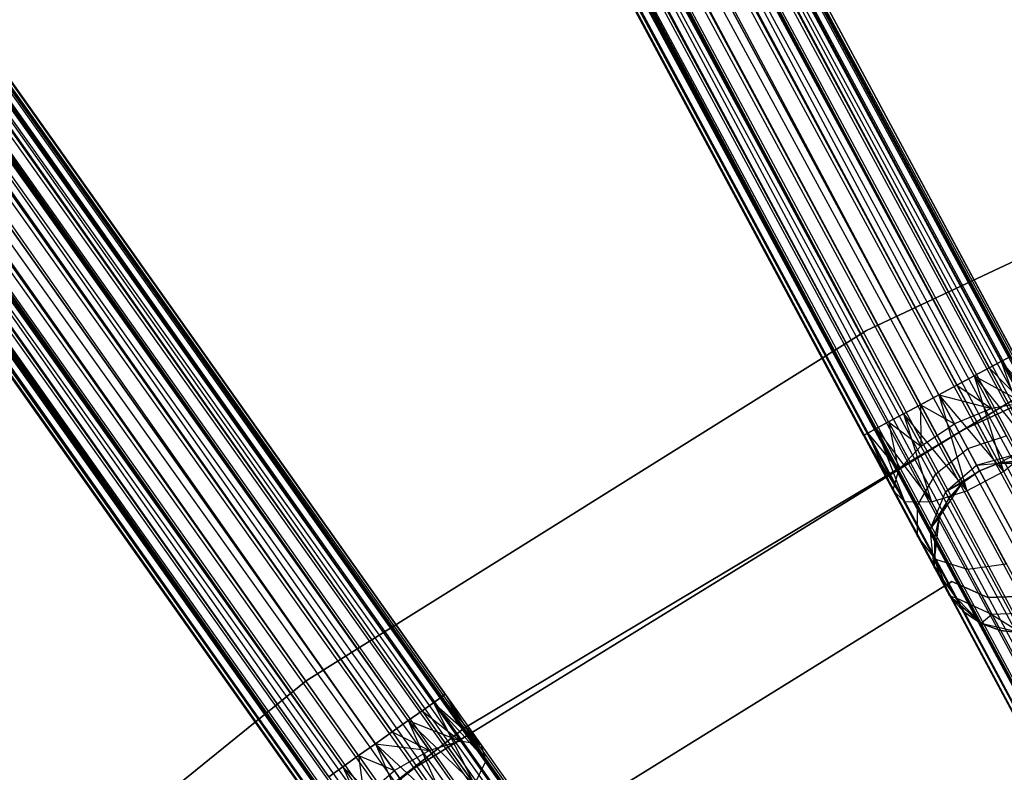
# Model space of a CAD drawing. Extents: x -189 to 189, y -189 to 189.
# Tile 143 of 256: x -40.21 to -28.79, y 50.56 to 59.3. Entities that reach past the tile are written whole.
import ezdxf

# ---------------------------------------------------------------- set-up
doc = ezdxf.new("R2010")
doc.units = 0
doc.header["$LTSCALE"] = 25.4
doc.layers.get('0').update_dxf_attribs({"linetype": 'CONTINUOUS'})

# ---------------------------------------------------------------- blocks, each defined once
blk = doc.blocks.new('NL2500012474_STL')
at = {"color": 0}
for p, q in [((112.419, 148.864, 177.855), (171.67, 38.525, 177.855)), ((112.419, 148.864, 177.855), (171.67, 38.525, 177.855)), ((112.419, 148.864, 177.855), (171.572, 38.472, 178.068)), ((112.419, 148.864, 177.855), (171.572, 38.472, 178.068)), ((112.419, 148.864, 177.855), (171.431, 38.396, 178.249)), ((112.419, 148.864, 177.855), (171.431, 38.396, 178.249)), ((112.47, 148.891, 177.379), (171.721, 38.552, 177.379)), ((112.47, 148.891, 177.379), (171.721, 38.552, 177.621)), ((112.47, 148.891, 177.379), (171.721, 38.552, 177.379)), ((112.47, 148.891, 177.379), (171.721, 38.552, 177.621)), ((112.47, 148.891, 177.379), (171.67, 38.525, 177.855)), ((112.47, 148.891, 177.379), (171.67, 38.525, 177.855)), ((112.18, 148.735, 178.249), (171.431, 38.396, 178.249)), ((112.18, 148.735, 178.249), (171.431, 38.396, 178.249)), ((112.18, 148.735, 178.249), (171.256, 38.302, 178.385)), ((112.18, 148.735, 178.249), (171.256, 38.302, 178.385)), ((112.18, 148.735, 178.249), (171.057, 38.195, 178.471)), ((112.18, 148.735, 178.249), (171.057, 38.195, 178.471)), ((112.321, 148.811, 176.932), (171.572, 38.472, 176.932)), ((112.321, 148.811, 176.932), (171.572, 38.472, 176.932)), ((112.321, 148.811, 176.932), (171.67, 38.525, 177.145)), ((112.321, 148.811, 176.932), (171.67, 38.525, 177.145)), ((112.321, 148.811, 176.932), (171.721, 38.552, 177.379)), ((112.321, 148.811, 176.932), (171.721, 38.552, 177.379)), ((112.005, 148.642, 176.615), (171.256, 38.302, 176.615)), ((112.005, 148.642, 176.615), (171.256, 38.302, 176.615)), ((112.005, 148.642, 176.615), (171.431, 38.396, 176.751)), ((112.005, 148.642, 176.615), (171.431, 38.396, 176.751)), ((112.005, 148.642, 176.615), (171.572, 38.472, 176.932)), ((112.005, 148.642, 176.615), (171.572, 38.472, 176.932)), ((111.806, 148.535, 178.471), (171.057, 38.195, 178.471)), ((111.806, 148.535, 178.471), (171.057, 38.195, 178.471)), ((171.256, 38.302, 176.615), (111.596, 148.422, 176.5)), ((111.596, 148.422, 178.5), (170.847, 38.082, 178.5)), ((111.596, 148.422, 178.5), (170.847, 38.082, 178.5)), ((171.057, 38.195, 176.529), (111.596, 148.422, 176.5)), ((171.256, 38.302, 176.615), (111.596, 148.422, 176.5)), ((171.057, 38.195, 176.529), (111.596, 148.422, 176.5)), ((170.847, 38.082, 176.5), (111.596, 148.422, 176.5)), ((170.847, 38.082, 176.5), (111.596, 148.422, 176.5)), ((111.385, 148.308, 178.471), (170.636, 37.969, 178.471)), ((111.385, 148.308, 178.471), (170.636, 37.969, 178.471)), ((111.385, 148.308, 178.471), (170.437, 37.862, 178.385)), ((111.385, 148.308, 178.471), (170.437, 37.862, 178.385)), ((111.385, 148.308, 178.471), (170.262, 37.769, 178.249)), ((111.385, 148.308, 178.471), (170.262, 37.769, 178.249)), ((111.186, 148.202, 176.615), (170.437, 37.862, 176.615)), ((170.847, 38.082, 176.5), (111.186, 148.202, 176.615)), ((170.847, 38.082, 176.5), (111.186, 148.202, 176.615)), ((170.636, 37.969, 176.529), (111.186, 148.202, 176.615)), ((170.636, 37.969, 176.529), (111.186, 148.202, 176.615)), ((111.186, 148.202, 176.615), (170.437, 37.862, 176.615)), ((170.437, 37.862, 176.615), (110.87, 148.032, 176.932)), ((170.262, 37.769, 176.751), (110.87, 148.032, 176.932)), ((170.437, 37.862, 176.615), (110.87, 148.032, 176.932)), ((170.262, 37.769, 176.751), (110.87, 148.032, 176.932)), ((170.122, 37.693, 176.932), (110.87, 148.032, 176.932)), ((170.122, 37.693, 176.932), (110.87, 148.032, 176.932)), ((111.011, 148.108, 178.249), (170.262, 37.769, 178.249)), ((111.011, 148.108, 178.249), (170.262, 37.769, 178.249)), ((111.011, 148.108, 178.249), (170.122, 37.693, 178.068)), ((111.011, 148.108, 178.249), (170.122, 37.693, 178.068)), ((110.721, 147.952, 177.379), (169.972, 37.613, 177.621)), ((110.721, 147.952, 177.379), (169.972, 37.613, 177.379)), ((110.721, 147.952, 177.379), (169.972, 37.613, 177.621)), ((170.122, 37.693, 176.932), (110.721, 147.952, 177.379)), ((170.122, 37.693, 176.932), (110.721, 147.952, 177.379)), ((170.023, 37.64, 177.145), (110.721, 147.952, 177.379)), ((170.023, 37.64, 177.145), (110.721, 147.952, 177.379)), ((110.721, 147.952, 177.379), (169.972, 37.613, 177.379)), ((110.772, 147.979, 177.855), (170.122, 37.693, 178.068)), ((110.772, 147.979, 177.855), (170.122, 37.693, 178.068)), ((110.772, 147.979, 177.855), (170.023, 37.64, 177.855)), ((110.772, 147.979, 177.855), (170.023, 37.64, 177.855)), ((110.772, 147.979, 177.855), (169.972, 37.613, 177.621)), ((110.772, 147.979, 177.855), (169.972, 37.613, 177.621)), ((162.638, 55.467, 27.621), (116.058, 142.087, 27.145)), ((162.638, 55.467, 27.621), (116.058, 142.087, 27.145)), ((162.638, 55.467, 27.379), (116.058, 142.087, 27.145)), ((162.587, 55.44, 27.145), (116.058, 142.087, 27.145)), ((162.638, 55.467, 27.379), (116.058, 142.087, 27.145)), ((162.587, 55.44, 27.145), (116.058, 142.087, 27.145)), ((162.488, 55.387, 26.932), (116.058, 142.087, 27.145)), ((162.488, 55.387, 26.932), (116.058, 142.087, 27.145)), ((162.488, 55.387, 28.068), (116.109, 142.115, 27.621)), ((162.587, 55.44, 27.855), (116.109, 142.115, 27.621)), ((162.488, 55.387, 28.068), (116.109, 142.115, 27.621)), ((162.587, 55.44, 27.855), (116.109, 142.115, 27.621)), ((162.638, 55.467, 27.621), (116.109, 142.115, 27.621)), ((162.638, 55.467, 27.621), (116.109, 142.115, 27.621)), ((162.173, 55.218, 28.385), (115.96, 142.034, 28.068)), ((162.347, 55.311, 28.249), (115.96, 142.034, 28.068)), ((162.173, 55.218, 28.385), (115.96, 142.034, 28.068)), ((162.347, 55.311, 28.249), (115.96, 142.034, 28.068)), ((162.488, 55.387, 28.068), (115.96, 142.034, 28.068)), ((162.488, 55.387, 28.068), (115.96, 142.034, 28.068)), ((161.763, 54.998, 28.5), (115.644, 141.865, 28.385)), ((161.974, 55.111, 28.471), (115.644, 141.865, 28.385)), ((161.763, 54.998, 28.5), (115.644, 141.865, 28.385)), ((161.974, 55.111, 28.471), (115.644, 141.865, 28.385)), ((162.173, 55.218, 28.385), (115.644, 141.865, 28.385)), ((162.173, 55.218, 28.385), (115.644, 141.865, 28.385)), ((162.488, 55.387, 26.932), (115.819, 141.959, 26.751)), ((162.347, 55.311, 26.751), (115.819, 141.959, 26.751)), ((162.488, 55.387, 26.932), (115.819, 141.959, 26.751)), ((162.347, 55.311, 26.751), (115.819, 141.959, 26.751)), ((162.173, 55.218, 26.615), (115.819, 141.959, 26.751)), ((162.173, 55.218, 26.615), (115.819, 141.959, 26.751)), ((162.173, 55.218, 26.615), (115.445, 141.758, 26.529)), ((162.173, 55.218, 26.615), (115.445, 141.758, 26.529)), ((161.974, 55.111, 26.529), (115.445, 141.758, 26.529)), ((161.974, 55.111, 26.529), (115.445, 141.758, 26.529)), ((115.235, 141.645, 28.5), (161.763, 54.998, 28.5)), ((161.763, 54.998, 26.5), (115.235, 141.645, 26.5)), ((161.763, 54.998, 26.5), (115.235, 141.645, 26.5)), ((161.354, 54.778, 28.385), (115.235, 141.645, 28.5)), ((161.354, 54.778, 28.385), (115.235, 141.645, 28.5)), ((161.552, 54.884, 28.471), (115.235, 141.645, 28.5)), ((161.552, 54.884, 28.471), (115.235, 141.645, 28.5)), ((115.235, 141.645, 28.5), (161.763, 54.998, 28.5)), ((161.552, 54.884, 26.529), (115.024, 141.532, 26.529)), ((161.552, 54.884, 26.529), (115.024, 141.532, 26.529)), ((161.354, 54.778, 26.615), (115.024, 141.532, 26.529)), ((161.354, 54.778, 26.615), (115.024, 141.532, 26.529)), ((161.038, 54.608, 28.068), (114.825, 141.425, 28.385)), ((161.179, 54.684, 28.249), (114.825, 141.425, 28.385)), ((161.038, 54.608, 28.068), (114.825, 141.425, 28.385)), ((161.179, 54.684, 28.249), (114.825, 141.425, 28.385)), ((161.354, 54.778, 28.385), (114.825, 141.425, 28.385)), ((161.354, 54.778, 28.385), (114.825, 141.425, 28.385)), ((161.354, 54.778, 26.615), (114.65, 141.331, 26.751)), ((161.179, 54.684, 26.751), (114.65, 141.331, 26.751)), ((161.354, 54.778, 26.615), (114.65, 141.331, 26.751)), ((161.179, 54.684, 26.751), (114.65, 141.331, 26.751)), ((161.038, 54.608, 26.932), (114.65, 141.331, 26.751)), ((161.038, 54.608, 26.932), (114.65, 141.331, 26.751)), ((160.939, 54.555, 27.145), (114.36, 141.175, 27.621)), ((160.889, 54.528, 27.379), (114.36, 141.175, 27.621)), ((160.939, 54.555, 27.145), (114.36, 141.175, 27.621)), ((160.889, 54.528, 27.379), (114.36, 141.175, 27.621)), ((160.889, 54.528, 27.621), (114.36, 141.175, 27.621)), ((160.889, 54.528, 27.621), (114.36, 141.175, 27.621)), ((161.038, 54.608, 26.932), (114.411, 141.203, 27.145)), ((161.038, 54.608, 26.932), (114.411, 141.203, 27.145)), ((160.939, 54.555, 27.145), (114.411, 141.203, 27.145)), ((160.939, 54.555, 27.145), (114.411, 141.203, 27.145)), ((160.889, 54.528, 27.621), (114.51, 141.256, 28.068)), ((160.939, 54.555, 27.855), (114.51, 141.256, 28.068)), ((160.889, 54.528, 27.621), (114.51, 141.256, 28.068)), ((160.939, 54.555, 27.855), (114.51, 141.256, 28.068)), ((161.038, 54.608, 28.068), (114.51, 141.256, 28.068)), ((161.038, 54.608, 28.068), (114.51, 141.256, 28.068)), ((94.631, 137.975, 176.932), (166.993, 35.753, 176.932)), ((94.631, 137.975, 176.932), (166.993, 35.753, 176.932)), ((94.631, 137.975, 176.932), (167.084, 35.818, 177.145)), ((94.631, 137.975, 176.932), (167.084, 35.818, 177.145)), ((94.631, 137.975, 176.932), (167.131, 35.852, 177.379)), ((94.631, 137.975, 176.932), (167.131, 35.852, 177.379)), ((94.723, 138.04, 177.855), (167.084, 35.818, 177.855)), ((94.723, 138.04, 177.855), (167.084, 35.818, 177.855)), ((94.723, 138.04, 177.855), (166.993, 35.753, 178.068)), ((94.723, 138.04, 177.855), (166.993, 35.753, 178.068)), ((94.723, 138.04, 177.855), (166.862, 35.661, 178.249)), ((94.723, 138.04, 177.855), (166.862, 35.661, 178.249)), ((94.77, 138.073, 177.379), (167.131, 35.852, 177.379)), ((94.77, 138.073, 177.379), (167.131, 35.852, 177.621)), ((94.77, 138.073, 177.379), (167.131, 35.852, 177.379)), ((94.77, 138.073, 177.379), (167.131, 35.852, 177.621)), ((94.77, 138.073, 177.379), (167.084, 35.818, 177.855)), ((94.77, 138.073, 177.379), (167.084, 35.818, 177.855)), ((94.501, 137.883, 178.249), (166.862, 35.661, 178.249)), ((94.501, 137.883, 178.249), (166.862, 35.661, 178.249)), ((94.501, 137.883, 178.249), (166.7, 35.546, 178.385)), ((94.501, 137.883, 178.249), (166.7, 35.546, 178.385)), ((94.501, 137.883, 178.249), (166.516, 35.416, 178.471)), ((94.501, 137.883, 178.249), (166.516, 35.416, 178.471)), ((94.339, 137.768, 176.615), (166.7, 35.546, 176.615)), ((94.339, 137.768, 176.615), (166.7, 35.546, 176.615)), ((94.339, 137.768, 176.615), (166.862, 35.661, 176.751)), ((94.339, 137.768, 176.615), (166.862, 35.661, 176.751)), ((94.339, 137.768, 176.615), (166.993, 35.753, 176.932)), ((94.339, 137.768, 176.615), (166.993, 35.753, 176.932)), ((94.155, 137.638, 178.471), (166.516, 35.416, 178.471)), ((94.155, 137.638, 178.471), (166.516, 35.416, 178.471)), ((166.7, 35.546, 176.615), (93.96, 137.5, 176.5)), ((93.96, 137.5, 178.5), (166.321, 35.278, 178.5)), ((93.96, 137.5, 178.5), (166.321, 35.278, 178.5)), ((166.516, 35.416, 176.529), (93.96, 137.5, 176.5)), ((166.7, 35.546, 176.615), (93.96, 137.5, 176.5)), ((166.516, 35.416, 176.529), (93.96, 137.5, 176.5)), ((166.321, 35.278, 176.5), (93.96, 137.5, 176.5)), ((166.321, 35.278, 176.5), (93.96, 137.5, 176.5)), ((93.764, 137.362, 178.471), (166.126, 35.14, 178.471)), ((93.764, 137.362, 178.471), (166.126, 35.14, 178.471)), ((93.764, 137.362, 178.471), (165.942, 35.009, 178.385)), ((93.764, 137.362, 178.471), (165.942, 35.009, 178.385)), ((93.764, 137.362, 178.471), (165.78, 34.895, 178.249)), ((93.764, 137.362, 178.471), (165.78, 34.895, 178.249)), ((93.58, 137.231, 176.615), (165.942, 35.009, 176.615)), ((166.321, 35.278, 176.5), (93.58, 137.231, 176.615)), ((166.321, 35.278, 176.5), (93.58, 137.231, 176.615)), ((166.126, 35.14, 176.529), (93.58, 137.231, 176.615)), ((166.126, 35.14, 176.529), (93.58, 137.231, 176.615)), ((93.58, 137.231, 176.615), (165.942, 35.009, 176.615)), ((93.419, 137.117, 178.249), (165.78, 34.895, 178.249)), ((93.419, 137.117, 178.249), (165.78, 34.895, 178.249)), ((93.419, 137.117, 178.249), (165.649, 34.802, 178.068)), ((93.419, 137.117, 178.249), (165.649, 34.802, 178.068)), ((93.197, 136.96, 177.855), (165.649, 34.802, 178.068)), ((93.197, 136.96, 177.855), (165.649, 34.802, 178.068)), ((93.197, 136.96, 177.855), (165.558, 34.738, 177.855)), ((93.197, 136.96, 177.855), (165.558, 34.738, 177.855)), ((93.197, 136.96, 177.855), (165.511, 34.704, 177.621)), ((93.197, 136.96, 177.855), (165.511, 34.704, 177.621)), ((165.942, 35.009, 176.615), (93.288, 137.024, 176.932)), ((165.78, 34.895, 176.751), (93.288, 137.024, 176.932)), ((165.942, 35.009, 176.615), (93.288, 137.024, 176.932)), ((165.78, 34.895, 176.751), (93.288, 137.024, 176.932)), ((165.649, 34.802, 176.932), (93.288, 137.024, 176.932)), ((165.649, 34.802, 176.932), (93.288, 137.024, 176.932)), ((93.15, 136.926, 177.379), (165.511, 34.704, 177.621)), ((93.15, 136.926, 177.379), (165.511, 34.704, 177.379)), ((93.15, 136.926, 177.379), (165.511, 34.704, 177.621)), ((165.649, 34.802, 176.932), (93.15, 136.926, 177.379)), ((165.649, 34.802, 176.932), (93.15, 136.926, 177.379)), ((165.558, 34.738, 177.145), (93.15, 136.926, 177.379)), ((165.558, 34.738, 177.145), (93.15, 136.926, 177.379)), ((93.15, 136.926, 177.379), (165.511, 34.704, 177.379)), ((155.607, 51.217, 28.385), (99.076, 131.697, 28.068)), ((155.769, 51.332, 28.249), (99.076, 131.697, 28.068)), ((155.607, 51.217, 28.385), (99.076, 131.697, 28.068)), ((155.769, 51.332, 28.249), (99.076, 131.697, 28.068)), ((155.9, 51.424, 28.068), (99.076, 131.697, 28.068)), ((155.9, 51.424, 28.068), (99.076, 131.697, 28.068)), ((156.038, 51.523, 27.621), (99.167, 131.762, 27.145)), ((156.038, 51.523, 27.621), (99.167, 131.762, 27.145)), ((156.038, 51.523, 27.379), (99.167, 131.762, 27.145)), ((155.991, 51.489, 27.145), (99.167, 131.762, 27.145)), ((156.038, 51.523, 27.379), (99.167, 131.762, 27.145)), ((155.991, 51.489, 27.145), (99.167, 131.762, 27.145)), ((155.9, 51.424, 26.932), (99.167, 131.762, 27.145)), ((155.9, 51.424, 26.932), (99.167, 131.762, 27.145)), ((155.9, 51.424, 28.068), (99.214, 131.795, 27.621)), ((155.991, 51.489, 27.855), (99.214, 131.795, 27.621)), ((155.9, 51.424, 28.068), (99.214, 131.795, 27.621)), ((155.991, 51.489, 27.855), (99.214, 131.795, 27.621)), ((156.038, 51.523, 27.621), (99.214, 131.795, 27.621)), ((156.038, 51.523, 27.621), (99.214, 131.795, 27.621)), ((155.9, 51.424, 26.932), (98.945, 131.605, 26.751)), ((155.769, 51.332, 26.751), (98.945, 131.605, 26.751)), ((155.9, 51.424, 26.932), (98.945, 131.605, 26.751)), ((155.769, 51.332, 26.751), (98.945, 131.605, 26.751)), ((155.607, 51.217, 26.615), (98.945, 131.605, 26.751)), ((155.607, 51.217, 26.615), (98.945, 131.605, 26.751)), ((155.228, 50.949, 28.5), (98.783, 131.49, 28.385)), ((155.423, 51.087, 28.471), (98.783, 131.49, 28.385)), ((155.228, 50.949, 28.5), (98.783, 131.49, 28.385)), ((155.423, 51.087, 28.471), (98.783, 131.49, 28.385)), ((155.607, 51.217, 28.385), (98.783, 131.49, 28.385)), ((155.607, 51.217, 28.385), (98.783, 131.49, 28.385)), ((155.607, 51.217, 26.615), (98.599, 131.36, 26.529)), ((155.607, 51.217, 26.615), (98.599, 131.36, 26.529)), ((155.423, 51.087, 26.529), (98.599, 131.36, 26.529)), ((155.423, 51.087, 26.529), (98.599, 131.36, 26.529)), ((98.404, 131.222, 28.5), (155.228, 50.949, 28.5)), ((155.228, 50.949, 26.5), (98.404, 131.222, 26.5)), ((155.228, 50.949, 26.5), (98.404, 131.222, 26.5)), ((154.849, 50.68, 28.385), (98.404, 131.222, 28.5)), ((154.849, 50.68, 28.385), (98.404, 131.222, 28.5)), ((155.033, 50.811, 28.471), (98.404, 131.222, 28.5)), ((155.033, 50.811, 28.471), (98.404, 131.222, 28.5)), ((98.404, 131.222, 28.5), (155.228, 50.949, 28.5)), ((155.033, 50.811, 26.529), (98.209, 131.083, 26.529)), ((155.033, 50.811, 26.529), (98.209, 131.083, 26.529)), ((154.849, 50.68, 26.615), (98.209, 131.083, 26.529)), ((154.849, 50.68, 26.615), (98.209, 131.083, 26.529)), ((154.556, 50.473, 28.068), (98.025, 130.953, 28.385)), ((154.687, 50.566, 28.249), (98.025, 130.953, 28.385)), ((154.556, 50.473, 28.068), (98.025, 130.953, 28.385)), ((154.687, 50.566, 28.249), (98.025, 130.953, 28.385)), ((154.849, 50.68, 28.385), (98.025, 130.953, 28.385)), ((154.849, 50.68, 28.385), (98.025, 130.953, 28.385)), ((154.849, 50.68, 26.615), (97.863, 130.839, 26.751)), ((154.687, 50.566, 26.751), (97.863, 130.839, 26.751)), ((154.849, 50.68, 26.615), (97.863, 130.839, 26.751)), ((154.687, 50.566, 26.751), (97.863, 130.839, 26.751)), ((154.556, 50.473, 26.932), (97.863, 130.839, 26.751)), ((154.556, 50.473, 26.932), (97.863, 130.839, 26.751)), ((154.556, 50.473, 26.932), (97.641, 130.681, 27.145)), ((154.556, 50.473, 26.932), (97.641, 130.681, 27.145)), ((154.465, 50.409, 27.145), (97.641, 130.681, 27.145)), ((154.465, 50.409, 27.145), (97.641, 130.681, 27.145)), ((154.418, 50.375, 27.621), (97.732, 130.746, 28.068)), ((154.465, 50.409, 27.855), (97.732, 130.746, 28.068)), ((154.418, 50.375, 27.621), (97.732, 130.746, 28.068)), ((154.465, 50.409, 27.855), (97.732, 130.746, 28.068)), ((154.556, 50.473, 28.068), (97.732, 130.746, 28.068)), ((154.556, 50.473, 28.068), (97.732, 130.746, 28.068)), ((154.465, 50.409, 27.145), (97.594, 130.648, 27.621)), ((154.418, 50.375, 27.379), (97.594, 130.648, 27.621)), ((154.465, 50.409, 27.145), (97.594, 130.648, 27.621)), ((154.418, 50.375, 27.379), (97.594, 130.648, 27.621)), ((154.418, 50.375, 27.621), (97.594, 130.648, 27.621)), ((154.418, 50.375, 27.621), (97.594, 130.648, 27.621)), ((167.865, 59.005, 26.5), (160.923, 55.747, 26.5)), ((160.923, 55.747, 17), (167.865, 59.005, 17)), ((167.865, 59.005, 26.5), (160.923, 55.747, 26.5)), ((160.923, 55.747, 17), (167.865, 59.005, 17)), ((162.047, 54.593, 20), (168.841, 57.723, 20)), ((168.841, 57.723, 19), (162.047, 54.593, 19)), ((162.047, 54.593, 20), (168.841, 57.723, 20)), ((168.841, 57.723, 19), (162.047, 54.593, 19)), ((160.923, 55.747, 26.5), (154.424, 51.677, 26.5)), ((154.424, 51.677, 17), (160.923, 55.747, 17)), ((160.923, 55.747, 26.5), (154.424, 51.677, 26.5)), ((154.424, 51.677, 17), (160.923, 55.747, 17)), ((160.923, 55.747, 26.5), (160.923, 55.747, 17)), ((160.923, 55.747, 26.5), (160.923, 55.747, 17)), ((162.488, 55.387, 28.068), (162.587, 55.44, 27.855)), ((162.587, 55.44, 27.145), (162.488, 55.387, 26.932)), ((162.587, 55.44, 27.145), (162.488, 55.387, 26.932)), ((162.488, 55.387, 28.068), (162.587, 55.44, 27.855)), ((162.173, 55.218, 28.385), (162.347, 55.311, 28.249)), ((162.347, 55.311, 26.751), (162.173, 55.218, 26.615)), ((162.347, 55.311, 26.751), (162.173, 55.218, 26.615)), ((162.173, 55.218, 28.385), (162.347, 55.311, 28.249)), ((162.347, 55.311, 28.249), (162.488, 55.387, 28.068)), ((162.488, 55.387, 26.932), (162.347, 55.311, 26.751)), ((162.488, 55.387, 26.932), (162.347, 55.311, 26.751)), ((162.347, 55.311, 28.249), (162.488, 55.387, 28.068)), ((162.347, 55.311, 26.751), (162.747, 54.904, 26.823)), ((162.347, 55.311, 26.751), (162.747, 54.904, 26.823)), ((162.347, 55.311, 28.249), (162.845, 54.385, 28.039)), ((162.347, 55.311, 28.249), (162.845, 54.385, 28.039)), ((162.488, 55.387, 26.932), (162.747, 54.904, 26.823)), ((162.488, 55.387, 26.932), (162.747, 54.904, 26.823)), ((162.488, 55.387, 26.932), (162.978, 54.834, 27.236)), ((162.488, 55.387, 26.932), (162.978, 54.834, 27.236)), ((162.488, 55.387, 28.068), (163.013, 54.646, 27.675)), ((162.488, 55.387, 28.068), (163.013, 54.646, 27.675)), ((162.488, 55.387, 28.068), (162.845, 54.385, 28.039)), ((162.488, 55.387, 28.068), (162.845, 54.385, 28.039)), ((161.974, 55.111, 28.471), (162.173, 55.218, 28.385)), ((162.173, 55.218, 26.615), (161.974, 55.111, 26.529)), ((162.173, 55.218, 26.615), (161.974, 55.111, 26.529)), ((161.974, 55.111, 28.471), (162.173, 55.218, 28.385)), ((162.173, 55.218, 26.615), (162.374, 54.842, 26.53)), ((162.173, 55.218, 26.615), (162.374, 54.842, 26.53)), ((162.173, 55.218, 26.615), (162.747, 54.904, 26.823)), ((162.173, 55.218, 26.615), (162.747, 54.904, 26.823)), ((162.173, 55.218, 28.385), (162.845, 54.385, 28.039)), ((162.173, 55.218, 28.385), (162.845, 54.385, 28.039)), ((162.173, 55.218, 28.385), (162.512, 54.109, 28.245)), ((162.173, 55.218, 28.385), (162.512, 54.109, 28.245)), ((161.763, 54.998, 28.5), (161.974, 55.111, 28.471)), ((161.974, 55.111, 26.529), (161.763, 54.998, 26.5)), ((161.974, 55.111, 26.529), (161.763, 54.998, 26.5)), ((161.763, 54.998, 28.5), (161.974, 55.111, 28.471)), ((161.974, 55.111, 26.529), (162.374, 54.842, 26.53)), ((161.974, 55.111, 26.529), (162.374, 54.842, 26.53)), ((161.974, 55.111, 28.471), (162.512, 54.109, 28.245)), ((161.974, 55.111, 28.471), (162.512, 54.109, 28.245)), ((156.259, 51.13, 26.5), (162.809, 55.051, 26.5)), ((162.809, 55.051, 17), (156.259, 51.13, 17)), ((162.809, 55.051, 17), (156.259, 51.13, 17)), ((156.259, 51.13, 26.5), (162.809, 55.051, 26.5)), ((161.763, 54.998, 26.5), (161.552, 54.884, 26.529)), ((161.552, 54.884, 28.471), (161.763, 54.998, 28.5)), ((161.552, 54.884, 28.471), (161.763, 54.998, 28.5)), ((161.763, 54.998, 26.5), (161.552, 54.884, 26.529)), ((161.944, 54.661, 26.424), (161.763, 54.998, 26.5)), ((161.763, 54.998, 26.5), (162.374, 54.842, 26.53)), ((161.763, 54.998, 26.5), (162.374, 54.842, 26.53)), ((161.763, 54.998, 28.5), (162.512, 54.109, 28.245)), ((161.763, 54.998, 28.5), (162.512, 54.109, 28.245)), ((161.763, 54.998, 28.5), (162.09, 53.883, 28.245)), ((161.763, 54.998, 28.5), (162.09, 53.883, 28.245)), ((161.944, 54.661, 26.424), (161.763, 54.998, 26.5)), ((161.552, 54.884, 26.529), (161.354, 54.778, 26.615)), ((161.354, 54.778, 28.385), (161.552, 54.884, 28.471)), ((161.354, 54.778, 28.385), (161.552, 54.884, 28.471)), ((161.552, 54.884, 26.529), (161.354, 54.778, 26.615)), ((161.552, 54.884, 28.471), (162.09, 53.883, 28.245)), ((161.552, 54.884, 28.471), (162.09, 53.883, 28.245)), ((161.552, 54.884, 26.529), (161.556, 54.402, 26.53)), ((161.552, 54.884, 26.529), (161.556, 54.402, 26.53)), ((161.552, 54.884, 26.529), (161.944, 54.661, 26.424)), ((161.552, 54.884, 26.529), (161.944, 54.661, 26.424)), ((162.374, 54.842, 26.53), (161.944, 54.661, 26.424)), ((162.374, 54.842, 26.53), (161.944, 54.661, 26.424)), ((162.747, 54.904, 26.823), (162.374, 54.842, 26.53)), ((162.747, 54.904, 26.823), (162.374, 54.842, 26.53)), ((162.374, 54.842, 26.53), (162.545, 54.523, 26.288)), ((162.374, 54.842, 26.53), (162.545, 54.523, 26.288)), ((161.354, 54.778, 26.615), (161.179, 54.684, 26.751)), ((161.179, 54.684, 28.249), (161.354, 54.778, 28.385)), ((161.179, 54.684, 28.249), (161.354, 54.778, 28.385)), ((161.354, 54.778, 26.615), (161.179, 54.684, 26.751)), ((161.354, 54.778, 28.385), (162.09, 53.883, 28.245)), ((161.354, 54.778, 28.385), (162.09, 53.883, 28.245)), ((161.354, 54.778, 28.385), (161.677, 53.757, 28.039)), ((161.354, 54.778, 28.385), (161.677, 53.757, 28.039)), ((161.354, 54.778, 26.615), (161.556, 54.402, 26.53)), ((161.354, 54.778, 26.615), (161.556, 54.402, 26.53)), ((161.038, 54.608, 26.932), (160.939, 54.555, 27.145)), ((160.939, 54.555, 27.855), (161.038, 54.608, 28.068)), ((160.939, 54.555, 27.855), (161.038, 54.608, 28.068)), ((161.038, 54.608, 26.932), (160.939, 54.555, 27.145)), ((161.179, 54.684, 26.751), (161.038, 54.608, 26.932)), ((161.038, 54.608, 28.068), (161.179, 54.684, 28.249)), ((161.038, 54.608, 28.068), (161.179, 54.684, 28.249)), ((161.179, 54.684, 26.751), (161.038, 54.608, 26.932)), ((161.038, 54.608, 28.068), (161.677, 53.757, 28.039)), ((161.038, 54.608, 28.068), (161.677, 53.757, 28.039)), ((161.038, 54.608, 28.068), (161.366, 53.761, 27.675)), ((161.038, 54.608, 28.068), (161.366, 53.761, 27.675)), ((161.038, 54.608, 26.932), (161.297, 54.126, 26.823)), ((161.038, 54.608, 26.932), (161.297, 54.126, 26.823)), ((161.179, 54.684, 28.249), (161.677, 53.757, 28.039)), ((161.179, 54.684, 28.249), (161.677, 53.757, 28.039)), ((161.179, 54.684, 26.751), (161.297, 54.126, 26.823)), ((161.179, 54.684, 26.751), (161.297, 54.126, 26.823)), ((161.179, 54.684, 26.751), (161.556, 54.402, 26.53)), ((161.179, 54.684, 26.751), (161.556, 54.402, 26.53)), ((161.556, 54.402, 26.53), (161.944, 54.661, 26.424)), ((161.556, 54.402, 26.53), (161.944, 54.661, 26.424)), ((162.098, 54.375, 26.207), (161.944, 54.661, 26.424)), ((162.098, 54.375, 26.207), (161.944, 54.661, 26.424)), ((155.679, 50.667, 20), (162.047, 54.593, 20)), ((162.047, 54.593, 19), (155.679, 50.667, 19)), ((155.679, 50.667, 20), (162.047, 54.593, 20)), ((162.047, 54.593, 19), (155.679, 50.667, 19)), ((160.939, 54.555, 27.145), (160.889, 54.528, 27.379)), ((160.889, 54.528, 27.621), (160.939, 54.555, 27.855)), ((160.889, 54.528, 27.621), (160.939, 54.555, 27.855)), ((160.939, 54.555, 27.145), (160.889, 54.528, 27.379)), ((160.889, 54.528, 27.379), (161.229, 53.894, 27.236)), ((160.889, 54.528, 27.621), (161.229, 53.894, 27.236)), ((160.889, 54.528, 27.621), (161.366, 53.761, 27.675)), ((160.889, 54.528, 27.621), (161.366, 53.761, 27.675)), ((160.889, 54.528, 27.621), (161.229, 53.894, 27.236)), ((160.889, 54.528, 27.379), (161.229, 53.894, 27.236)), ((160.939, 54.555, 27.855), (161.366, 53.761, 27.675)), ((160.939, 54.555, 27.855), (161.366, 53.761, 27.675)), ((160.939, 54.555, 27.145), (161.229, 53.894, 27.236)), ((160.939, 54.555, 27.145), (161.229, 53.894, 27.236)), ((160.939, 54.555, 27.145), (161.297, 54.126, 26.823)), ((160.939, 54.555, 27.145), (161.297, 54.126, 26.823)), ((162.047, 54.593, 20), (162.047, 54.593, 19)), ((162.047, 54.593, 20), (162.047, 54.593, 19)), ((162.098, 54.375, 26.207), (162.545, 54.523, 26.288)), ((162.098, 54.375, 26.207), (162.545, 54.523, 26.288)), ((161.297, 54.126, 26.823), (161.556, 54.402, 26.53)), ((161.297, 54.126, 26.823), (161.556, 54.402, 26.53)), ((161.556, 54.402, 26.53), (161.727, 54.083, 26.288)), ((161.556, 54.402, 26.53), (161.727, 54.083, 26.288)), ((161.727, 54.083, 26.288), (162.098, 54.375, 26.207)), ((161.727, 54.083, 26.288), (162.098, 54.375, 26.207)), ((162.2, 54.184, 25.883), (162.098, 54.375, 26.207)), ((162.2, 54.184, 25.883), (162.098, 54.375, 26.207)), ((162.512, 54.109, 28.245), (162.845, 54.385, 28.039)), ((162.512, 54.109, 28.245), (162.845, 54.385, 28.039)), ((162.2, 54.184, 25.883), (162.66, 54.31, 25.927)), ((162.2, 54.184, 25.883), (162.66, 54.31, 25.927)), ((162.66, 54.31, 25.927), (162.461, 54.204, 25.5)), ((162.66, 54.31, 25.927), (162.461, 54.204, 25.5)), ((161.841, 53.871, 25.927), (162.2, 54.184, 25.883)), ((161.841, 53.871, 25.927), (162.2, 54.184, 25.883)), ((162.2, 54.184, 25.883), (162.461, 54.204, 25.5)), ((162.2, 54.184, 25.883), (162.461, 54.204, 25.5)), ((162.236, 54.117, 25.5), (162.2, 54.184, 25.883)), ((162.236, 54.117, 25.5), (162.2, 54.184, 25.883)), ((162.236, 54.117, 20), (162.461, 54.204, 20)), ((162.461, 54.204, 25.5), (162.236, 54.117, 25.5)), ((162.461, 54.204, 25.5), (162.236, 54.117, 25.5)), ((162.236, 54.117, 20), (162.461, 54.204, 20)), ((162.7, 54.236, 25.5), (162.461, 54.204, 25.5)), ((162.461, 54.204, 20), (162.7, 54.236, 25.5)), ((162.7, 54.236, 25.5), (162.461, 54.204, 25.5)), ((162.461, 54.204, 20), (162.7, 54.236, 25.5)), ((162.461, 54.204, 20), (162.939, 54.209, 20)), ((162.461, 54.204, 20), (162.939, 54.209, 20)), ((162.461, 54.204, 25.5), (162.461, 54.204, 20)), ((162.461, 54.204, 25.5), (162.461, 54.204, 20)), ((161.297, 54.126, 26.823), (161.229, 53.894, 27.236)), ((161.297, 54.126, 26.823), (161.229, 53.894, 27.236)), ((161.297, 54.126, 26.823), (161.517, 53.716, 26.513)), ((161.297, 54.126, 26.823), (161.517, 53.716, 26.513)), ((161.517, 53.716, 26.513), (161.727, 54.083, 26.288)), ((161.517, 53.716, 26.513), (161.727, 54.083, 26.288)), ((161.727, 54.083, 26.288), (161.841, 53.871, 25.927)), ((161.727, 54.083, 26.288), (161.841, 53.871, 25.927)), ((161.841, 53.871, 25.927), (162.236, 54.117, 25.5)), ((161.841, 53.871, 25.927), (162.236, 54.117, 25.5)), ((162.039, 53.978, 20), (162.236, 54.117, 20)), ((162.236, 54.117, 25.5), (162.039, 53.978, 25.5)), ((162.236, 54.117, 25.5), (162.039, 53.978, 25.5)), ((162.039, 53.978, 20), (162.236, 54.117, 20)), ((162.09, 53.883, 28.245), (162.512, 54.109, 28.245)), ((162.09, 53.883, 28.245), (162.512, 54.109, 28.245)), ((162.236, 54.117, 25.5), (162.236, 54.117, 20)), ((162.236, 54.117, 25.5), (162.236, 54.117, 20)), ((162.512, 54.109, 28.245), (162.968, 53.26, 27.601)), ((162.512, 54.109, 28.245), (162.968, 53.26, 27.601)), ((161.771, 53.581, 20), (162.039, 53.978, 20)), ((161.771, 53.581, 20), (162.039, 53.978, 20)), ((162.039, 53.978, 25.5), (161.841, 53.871, 25.927)), ((162.039, 53.978, 25.5), (161.841, 53.871, 25.927)), ((162.039, 53.978, 25.5), (161.881, 53.796, 25.5)), ((161.881, 53.796, 25.5), (162.039, 53.978, 20)), ((161.881, 53.796, 25.5), (162.039, 53.978, 20)), ((162.039, 53.978, 25.5), (161.881, 53.796, 25.5)), ((162.039, 53.978, 25.5), (162.039, 53.978, 20)), ((162.039, 53.978, 25.5), (162.039, 53.978, 20)), ((161.229, 53.894, 27.236), (161.366, 53.761, 27.675)), ((161.229, 53.894, 27.236), (161.366, 53.761, 27.675)), ((161.229, 53.894, 27.236), (161.517, 53.357, 26.829)), ((161.229, 53.894, 27.236), (161.517, 53.357, 26.829)), ((161.841, 53.871, 25.927), (161.664, 53.443, 26.048)), ((161.841, 53.871, 25.927), (161.664, 53.443, 26.048)), ((161.881, 53.796, 25.5), (161.664, 53.443, 26.048)), ((161.881, 53.796, 25.5), (161.664, 53.443, 26.048)), ((161.677, 53.757, 28.039), (162.09, 53.883, 28.245)), ((161.677, 53.757, 28.039), (162.09, 53.883, 28.245)), ((161.881, 53.796, 25.5), (161.771, 53.581, 25.5)), ((161.771, 53.581, 20), (161.881, 53.796, 25.5)), ((161.881, 53.796, 25.5), (161.771, 53.581, 25.5)), ((161.771, 53.581, 20), (161.881, 53.796, 25.5)), ((161.881, 53.796, 25.5), (161.841, 53.871, 25.927)), ((161.881, 53.796, 25.5), (161.841, 53.871, 25.927)), ((162.09, 53.883, 28.245), (162.546, 53.034, 27.601)), ((162.09, 53.883, 28.245), (162.546, 53.034, 27.601)), ((161.366, 53.761, 27.675), (161.677, 53.757, 28.039)), ((161.366, 53.761, 27.675), (161.677, 53.757, 28.039)), ((161.366, 53.761, 27.675), (161.727, 53.088, 27.165)), ((161.366, 53.761, 27.675), (161.727, 53.088, 27.165)), ((161.517, 53.357, 26.829), (161.517, 53.716, 26.513)), ((161.517, 53.716, 26.513), (161.664, 53.443, 26.048)), ((161.517, 53.716, 26.513), (161.664, 53.443, 26.048)), ((161.517, 53.357, 26.829), (161.517, 53.716, 26.513)), ((161.677, 53.757, 28.039), (162.098, 52.972, 27.443)), ((161.677, 53.757, 28.039), (162.098, 52.972, 27.443)), ((161.771, 53.581, 25.5), (161.664, 53.443, 26.048)), ((161.771, 53.581, 25.5), (161.664, 53.443, 26.048)), ((161.771, 53.581, 25.5), (161.716, 53.347, 25.5)), ((161.716, 53.347, 25.5), (161.771, 53.581, 20)), ((161.716, 53.347, 25.5), (161.771, 53.581, 20)), ((161.771, 53.581, 25.5), (161.716, 53.347, 25.5)), ((161.718, 53.106, 20), (161.771, 53.581, 20)), ((161.718, 53.106, 20), (161.771, 53.581, 20)), ((161.771, 53.581, 25.5), (161.771, 53.581, 20)), ((161.771, 53.581, 25.5), (161.771, 53.581, 20)), ((161.727, 53.088, 27.165), (161.517, 53.357, 26.829)), ((161.517, 53.357, 26.829), (161.71, 52.998, 26.219)), ((161.517, 53.357, 26.829), (161.71, 52.998, 26.219)), ((161.727, 53.088, 27.165), (161.517, 53.357, 26.829)), ((161.664, 53.443, 26.048), (161.716, 53.347, 25.5)), ((161.71, 52.998, 26.219), (161.664, 53.443, 26.048)), ((161.71, 52.998, 26.219), (161.664, 53.443, 26.048)), ((161.664, 53.443, 26.048), (161.716, 53.347, 25.5)), ((161.716, 53.347, 25.5), (161.71, 52.998, 26.219)), ((161.716, 53.347, 25.5), (161.71, 52.998, 26.219)), ((161.716, 53.347, 25.5), (161.718, 53.106, 25.5)), ((161.718, 53.106, 20), (161.716, 53.347, 25.5)), ((161.716, 53.347, 25.5), (161.718, 53.106, 25.5)), ((161.718, 53.106, 20), (161.716, 53.347, 25.5)), ((161.718, 53.106, 25.5), (161.71, 52.998, 26.219)), ((161.718, 53.106, 25.5), (161.71, 52.998, 26.219)), ((161.969, 52.639, 26.401), (161.71, 52.998, 26.219)), ((161.71, 52.998, 26.219), (161.892, 52.66, 25.5)), ((161.71, 52.998, 26.219), (161.778, 52.872, 25.5)), ((161.71, 52.998, 26.219), (161.892, 52.66, 25.5)), ((161.71, 52.998, 26.219), (161.778, 52.872, 25.5)), ((161.969, 52.639, 26.401), (161.71, 52.998, 26.219)), ((161.892, 52.66, 20), (161.718, 53.106, 20)), ((161.718, 53.106, 25.5), (161.778, 52.872, 25.5)), ((161.778, 52.872, 25.5), (161.718, 53.106, 20)), ((161.892, 52.66, 20), (161.718, 53.106, 20)), ((161.778, 52.872, 25.5), (161.718, 53.106, 20)), ((161.718, 53.106, 25.5), (161.778, 52.872, 25.5)), ((161.718, 53.106, 25.5), (161.718, 53.106, 20)), ((161.718, 53.106, 25.5), (161.718, 53.106, 20)), ((162.098, 52.972, 27.443), (161.727, 53.088, 27.165)), ((161.727, 53.088, 27.165), (161.969, 52.639, 26.401)), ((161.727, 53.088, 27.165), (161.969, 52.639, 26.401)), ((162.098, 52.972, 27.443), (161.727, 53.088, 27.165)), ((162.546, 53.034, 27.601), (162.098, 52.972, 27.443)), ((162.546, 53.034, 27.601), (162.098, 52.972, 27.443)), ((162.098, 52.972, 27.443), (162.38, 52.447, 26.552)), ((162.098, 52.972, 27.443), (162.38, 52.447, 26.552)), ((157.133, 49.87, 22), (161.916, 52.831, 22)), ((161.916, 52.831, 20), (157.133, 49.87, 20)), ((161.916, 52.831, 20), (157.133, 49.87, 20)), ((157.133, 49.87, 22), (161.916, 52.831, 22)), ((161.892, 52.66, 20), (161.778, 52.872, 25.5)), ((161.892, 52.66, 20), (161.778, 52.872, 25.5)), ((161.916, 52.831, 22), (161.916, 52.831, 20)), ((161.916, 52.831, 22), (161.916, 52.831, 20)), ((161.916, 52.831, 22), (162.33, 52.645, 22)), ((162.33, 52.645, 20), (161.916, 52.831, 20)), ((162.33, 52.645, 20), (161.916, 52.831, 20)), ((161.916, 52.831, 22), (162.33, 52.645, 22)), ((162.253, 52.346, 20), (161.892, 52.66, 20)), ((161.969, 52.639, 26.401), (161.892, 52.66, 25.5)), ((161.892, 52.66, 25.5), (162.053, 52.481, 25.5)), ((161.969, 52.639, 26.401), (161.892, 52.66, 25.5)), ((161.892, 52.66, 25.5), (161.892, 52.66, 20)), ((162.053, 52.481, 25.5), (161.892, 52.66, 20)), ((162.253, 52.346, 20), (161.892, 52.66, 20)), ((162.053, 52.481, 25.5), (161.892, 52.66, 20)), ((161.892, 52.66, 25.5), (162.053, 52.481, 25.5)), ((161.892, 52.66, 25.5), (161.892, 52.66, 20)), ((162.33, 52.645, 22), (162.783, 52.66, 22)), ((162.783, 52.66, 20), (162.33, 52.645, 20)), ((162.783, 52.66, 20), (162.33, 52.645, 20)), ((162.33, 52.645, 22), (162.783, 52.66, 22)), ((162.38, 52.447, 26.552), (161.969, 52.639, 26.401)), ((161.969, 52.639, 26.401), (162.253, 52.346, 25.5)), ((161.969, 52.639, 26.401), (162.253, 52.346, 25.5)), ((161.969, 52.639, 26.401), (162.053, 52.481, 25.5)), ((161.969, 52.639, 26.401), (162.053, 52.481, 25.5)), ((162.38, 52.447, 26.552), (161.969, 52.639, 26.401)), ((162.33, 52.645, 22), (162.33, 52.645, 20)), ((162.33, 52.645, 22), (162.33, 52.645, 20)), ((162.053, 52.481, 25.5), (162.253, 52.346, 25.5)), ((162.253, 52.346, 20), (162.053, 52.481, 25.5)), ((162.053, 52.481, 25.5), (162.253, 52.346, 25.5)), ((162.253, 52.346, 20), (162.053, 52.481, 25.5)), ((162.38, 52.447, 26.552), (162.253, 52.346, 25.5)), ((162.38, 52.447, 26.552), (162.253, 52.346, 25.5)), ((162.851, 52.466, 26.637), (162.38, 52.447, 26.552)), ((162.851, 52.466, 26.637), (162.38, 52.447, 26.552)), ((162.38, 52.447, 26.552), (162.719, 52.236, 25.5)), ((162.38, 52.447, 26.552), (162.719, 52.236, 25.5)), ((162.38, 52.447, 26.552), (162.479, 52.262, 25.5)), ((162.38, 52.447, 26.552), (162.479, 52.262, 25.5)), ((162.719, 52.236, 20), (162.253, 52.346, 20)), ((162.253, 52.346, 25.5), (162.479, 52.262, 25.5)), ((162.479, 52.262, 25.5), (162.253, 52.346, 20)), ((162.719, 52.236, 20), (162.253, 52.346, 20)), ((162.479, 52.262, 25.5), (162.253, 52.346, 20)), ((162.253, 52.346, 25.5), (162.479, 52.262, 25.5)), ((162.253, 52.346, 25.5), (162.253, 52.346, 20)), ((162.253, 52.346, 25.5), (162.253, 52.346, 20)), ((162.479, 52.262, 25.5), (162.719, 52.236, 25.5)), ((162.719, 52.236, 20), (162.479, 52.262, 25.5)), ((162.479, 52.262, 25.5), (162.719, 52.236, 25.5)), ((162.719, 52.236, 20), (162.479, 52.262, 25.5)), ((154.424, 51.677, 26.5), (148.464, 46.854, 26.5)), ((148.464, 46.854, 17), (154.424, 51.677, 17)), ((154.424, 51.677, 26.5), (148.464, 46.854, 26.5)), ((148.464, 46.854, 17), (154.424, 51.677, 17)), ((154.424, 51.677, 26.5), (154.424, 51.677, 17)), ((154.424, 51.677, 26.5), (154.424, 51.677, 17)), ((155.991, 51.489, 27.855), (156.038, 51.523, 27.621)), ((156.038, 51.523, 27.379), (155.991, 51.489, 27.145)), ((156.038, 51.523, 27.379), (155.991, 51.489, 27.145)), ((155.991, 51.489, 27.855), (156.038, 51.523, 27.621)), ((156.038, 51.523, 27.621), (156.454, 50.935, 27.236)), ((156.038, 51.523, 27.379), (156.454, 50.935, 27.236)), ((156.038, 51.523, 27.379), (156.454, 50.935, 27.236)), ((156.038, 51.523, 27.621), (156.454, 50.935, 27.236)), ((156.038, 51.523, 27.621), (156.512, 50.754, 27.675)), ((156.038, 51.523, 27.621), (156.512, 50.754, 27.675)), ((155.769, 51.332, 28.249), (155.9, 51.424, 28.068)), ((155.9, 51.424, 26.932), (155.769, 51.332, 26.751)), ((155.9, 51.424, 26.932), (155.769, 51.332, 26.751)), ((155.769, 51.332, 28.249), (155.9, 51.424, 28.068)), ((155.9, 51.424, 28.068), (155.991, 51.489, 27.855)), ((155.991, 51.489, 27.145), (155.9, 51.424, 26.932)), ((155.991, 51.489, 27.145), (155.9, 51.424, 26.932)), ((155.9, 51.424, 28.068), (155.991, 51.489, 27.855)), ((155.9, 51.424, 26.932), (156.216, 50.977, 26.823)), ((155.9, 51.424, 26.932), (156.216, 50.977, 26.823)), ((155.9, 51.424, 26.932), (156.454, 50.935, 27.236)), ((155.9, 51.424, 26.932), (156.454, 50.935, 27.236)), ((155.9, 51.424, 28.068), (156.512, 50.754, 27.675)), ((155.9, 51.424, 28.068), (156.512, 50.754, 27.675)), ((155.9, 51.424, 28.068), (156.377, 50.474, 28.039)), ((155.9, 51.424, 28.068), (156.377, 50.474, 28.039)), ((155.991, 51.489, 27.145), (156.454, 50.935, 27.236)), ((155.991, 51.489, 27.145), (156.454, 50.935, 27.236)), ((155.991, 51.489, 27.855), (156.512, 50.754, 27.675)), ((155.991, 51.489, 27.855), (156.512, 50.754, 27.675)), ((155.607, 51.217, 28.385), (155.769, 51.332, 28.249)), ((155.769, 51.332, 26.751), (155.607, 51.217, 26.615)), ((155.769, 51.332, 26.751), (155.607, 51.217, 26.615)), ((155.607, 51.217, 28.385), (155.769, 51.332, 28.249)), ((155.769, 51.332, 26.751), (156.216, 50.977, 26.823)), ((155.769, 51.332, 26.751), (156.216, 50.977, 26.823)), ((155.769, 51.332, 28.249), (156.377, 50.474, 28.039)), ((155.769, 51.332, 28.249), (156.377, 50.474, 28.039)), ((155.423, 51.087, 28.471), (155.607, 51.217, 28.385)), ((155.607, 51.217, 26.615), (155.423, 51.087, 26.529)), ((155.607, 51.217, 26.615), (155.423, 51.087, 26.529)), ((155.423, 51.087, 28.471), (155.607, 51.217, 28.385)), ((155.607, 51.217, 26.615), (155.854, 50.869, 26.53)), ((155.607, 51.217, 26.615), (155.854, 50.869, 26.53)), ((155.607, 51.217, 26.615), (156.216, 50.977, 26.823)), ((155.607, 51.217, 26.615), (156.216, 50.977, 26.823)), ((155.607, 51.217, 28.385), (156.377, 50.474, 28.039)), ((155.607, 51.217, 28.385), (156.377, 50.474, 28.039)), ((155.607, 51.217, 28.385), (156.08, 50.159, 28.245)), ((155.607, 51.217, 28.385), (156.08, 50.159, 28.245)), ((150.24, 46.434, 26.5), (156.259, 51.13, 26.5)), ((156.259, 51.13, 17), (150.24, 46.434, 17)), ((156.259, 51.13, 17), (150.24, 46.434, 17)), ((150.24, 46.434, 26.5), (156.259, 51.13, 26.5)), ((155.228, 50.949, 28.5), (155.423, 51.087, 28.471)), ((155.423, 51.087, 26.529), (155.228, 50.949, 26.5)), ((155.423, 51.087, 26.529), (155.228, 50.949, 26.5)), ((155.228, 50.949, 28.5), (155.423, 51.087, 28.471)), ((155.423, 51.087, 26.529), (155.854, 50.869, 26.53)), ((155.423, 51.087, 26.529), (155.854, 50.869, 26.53)), ((155.423, 51.087, 28.471), (156.08, 50.159, 28.245)), ((155.423, 51.087, 28.471), (156.08, 50.159, 28.245)), ((156.259, 51.13, 17), (156.259, 51.13, 26.5)), ((156.259, 51.13, 17), (156.259, 51.13, 26.5)), ((155.228, 50.949, 26.5), (155.033, 50.811, 26.529)), ((155.033, 50.811, 28.471), (155.228, 50.949, 28.5)), ((155.033, 50.811, 28.471), (155.228, 50.949, 28.5)), ((155.228, 50.949, 26.5), (155.033, 50.811, 26.529)), ((155.449, 50.637, 26.424), (155.228, 50.949, 26.5)), ((155.228, 50.949, 26.5), (155.854, 50.869, 26.53)), ((155.228, 50.949, 26.5), (155.854, 50.869, 26.53)), ((155.228, 50.949, 28.5), (156.08, 50.159, 28.245)), ((155.228, 50.949, 28.5), (156.08, 50.159, 28.245)), ((155.228, 50.949, 28.5), (155.689, 49.883, 28.245)), ((155.228, 50.949, 28.5), (155.689, 49.883, 28.245)), ((155.449, 50.637, 26.424), (155.228, 50.949, 26.5)), ((156.216, 50.977, 26.823), (155.854, 50.869, 26.53)), ((156.216, 50.977, 26.823), (155.854, 50.869, 26.53)), ((156.454, 50.935, 27.236), (156.216, 50.977, 26.823)), ((156.216, 50.977, 26.823), (156.485, 50.598, 26.513)), ((156.216, 50.977, 26.823), (156.485, 50.598, 26.513)), ((156.454, 50.935, 27.236), (156.216, 50.977, 26.823)), ((155.854, 50.869, 26.53), (155.449, 50.637, 26.424)), ((155.854, 50.869, 26.53), (155.449, 50.637, 26.424)), ((155.854, 50.869, 26.53), (156.062, 50.574, 26.288)), ((155.854, 50.869, 26.53), (156.062, 50.574, 26.288)), ((156.512, 50.754, 27.675), (156.454, 50.935, 27.236)), ((156.454, 50.935, 27.236), (156.806, 50.438, 26.829)), ((156.454, 50.935, 27.236), (156.806, 50.438, 26.829)), ((156.512, 50.754, 27.675), (156.454, 50.935, 27.236)), ((155.033, 50.811, 26.529), (154.849, 50.68, 26.615)), ((154.849, 50.68, 28.385), (155.033, 50.811, 28.471)), ((154.849, 50.68, 28.385), (155.033, 50.811, 28.471)), ((155.033, 50.811, 26.529), (154.849, 50.68, 26.615)), ((155.033, 50.811, 28.471), (155.689, 49.883, 28.245)), ((155.033, 50.811, 28.471), (155.689, 49.883, 28.245)), ((155.033, 50.811, 26.529), (155.095, 50.332, 26.53)), ((155.033, 50.811, 26.529), (155.095, 50.332, 26.53)), ((155.033, 50.811, 26.529), (155.449, 50.637, 26.424)), ((155.033, 50.811, 26.529), (155.449, 50.637, 26.424)), ((156.377, 50.474, 28.039), (156.512, 50.754, 27.675)), ((156.377, 50.474, 28.039), (156.512, 50.754, 27.675)), ((156.512, 50.754, 27.675), (156.953, 50.13, 27.165)), ((156.512, 50.754, 27.675), (156.953, 50.13, 27.165)), ((149.831, 46.002, 20), (155.679, 50.667, 20)), ((155.679, 50.667, 19), (149.831, 46.002, 19)), ((149.831, 46.002, 20), (155.679, 50.667, 20)), ((155.679, 50.667, 19), (149.831, 46.002, 19)), ((154.849, 50.68, 26.615), (154.687, 50.566, 26.751)), ((154.687, 50.566, 28.249), (154.849, 50.68, 28.385)), ((154.687, 50.566, 28.249), (154.849, 50.68, 28.385)), ((154.849, 50.68, 26.615), (154.687, 50.566, 26.751)), ((154.849, 50.68, 28.385), (155.689, 49.883, 28.245)), ((154.849, 50.68, 28.385), (155.689, 49.883, 28.245)), ((154.849, 50.68, 28.385), (155.294, 49.707, 28.039)), ((154.849, 50.68, 28.385), (155.294, 49.707, 28.039)), ((154.849, 50.68, 26.615), (155.095, 50.332, 26.53)), ((154.849, 50.68, 26.615), (155.095, 50.332, 26.53)), ((155.095, 50.332, 26.53), (155.449, 50.637, 26.424)), ((155.095, 50.332, 26.53), (155.449, 50.637, 26.424)), ((155.636, 50.372, 26.207), (155.449, 50.637, 26.424)), ((155.636, 50.372, 26.207), (155.449, 50.637, 26.424)), ((155.679, 50.667, 20), (155.679, 50.667, 19)), ((155.679, 50.667, 20), (155.679, 50.667, 19))]:
    blk.add_line(p, q, dxfattribs=at)

msp = doc.modelspace()

# ---------------------------------------------------------------- block references
at = {"color": 0}
msp.add_blockref('NL2500012474_STL', (-191.311, -0.058, -1716.743), dxfattribs=at)

doc.saveas('drawing.dxf')
